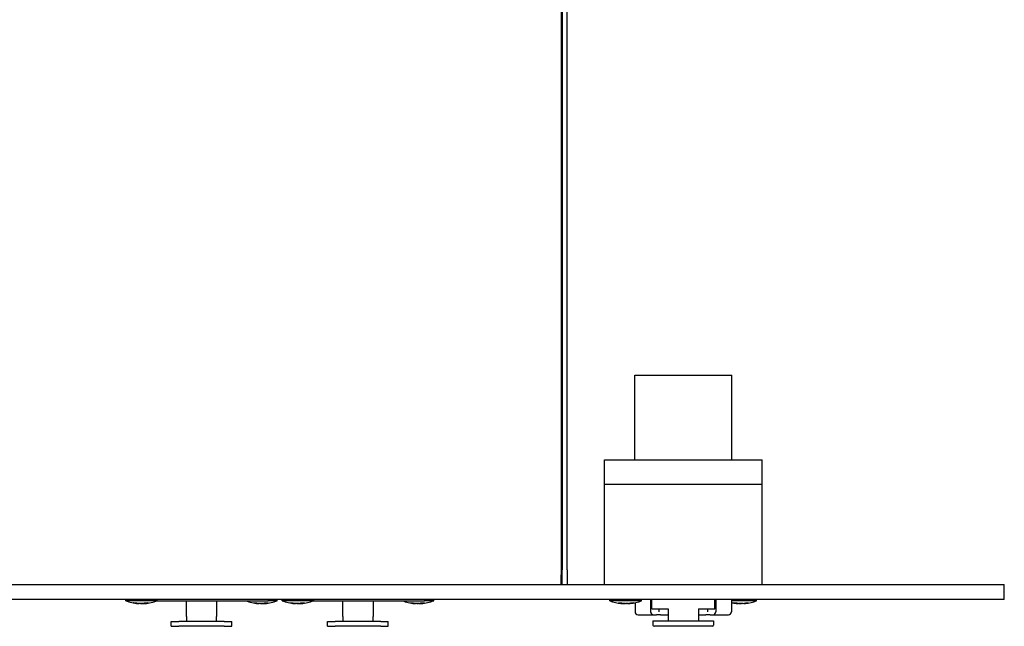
# Model space of a CAD drawing. Extents: x 1077 to 2047, y 1805 to 2279.
# Tile 15 of 22: x 1398 to 1560, y 1808 to 1908. Entities that reach past the tile are written whole.
import ezdxf

# ---------------------------------------------------------------- set-up
doc = ezdxf.new("R2010")
doc.units = 0
doc.layers.add('KF_CP+_TOP', color=7, linetype='CONTINUOUS')

# ---------------------------------------------------------------- blocks, each defined once
blk = doc.blocks.new('KF_CP+_TOP')
at = {"layer": 'KF_CP+_TOP'}
for p, q in [((168.2, 163.4), (168.2, 1.6)), ((168.4, 163.4), (168.4, 2.4)), ((169.2, 2.4), (169.2, 163.4)), ((180.35, 34.5), (196.35, 34.5)), ((180.35, 20.5), (180.35, 34.5)), ((196.35, 20.5), (196.35, 34.5)), ((175.35, 16.5), (175.35, 20.5)), ((175.35, 20.5), (201.35, 20.5)), ((201.35, 16.5), (201.35, 20.5)), ((175.35, 0), (175.35, 16.5)), ((175.35, 16.5), (175.98, 16.5)), ((175.98, 16.5), (178.85, 16.5)), ((178.85, 16.5), (197.85, 16.5)), ((197.85, 16.5), (200.72, 16.5)), ((200.72, 16.5), (201.35, 16.5)), ((201.35, 0), (201.35, 16.5)), ((168.4, 0), (168.4, 2.4)), ((169.2, 2.4), (169.2, 0)), ((-238.3, 0), (238.3, 0)), ((168.2, 0), (168.2, 1.6)), ((238.3, 0), (241.3, 0)), ((241.3, -2.5), (241.3, 0)), ((238.3, -2.5), (-238.3, -2.5)), ((96.4, -2.7), (96.4, -2.5)), ((101.6, -2.7), (96.4, -2.7)), ((97.67, -3.03), (98.07, -3.03)), ((98.45, -3.15), (98.45, -3.12)), ((98.46, -3.15), (98.46, -3.15)), ((98.51, -3.15), (98.51, -3.13)), ((99.4, -3.15), (99.4, -3.14)), ((99.48, -3.03), (100.07, -3.03)), ((99.49, -3.15), (99.48, -3.03)), ((99.54, -3.15), (99.54, -3.15)), ((99.55, -3.15), (99.55, -3.15)), ((101.6, -2.7), (101.6, -2.5)), ((101.6, -2.7), (119.9, -2.7)), ((106.4, -5.3), (106.4, -2.7)), ((111.4, -2.7), (111.4, -5.3)), ((117.47, -3.03), (117.87, -3.03)), ((118.25, -3.15), (118.25, -3.12)), ((118.26, -3.15), (118.26, -3.15)), ((118.31, -3.15), (118.31, -3.13)), ((119.2, -3.15), (119.2, -3.14)), ((119.28, -3.03), (119.87, -3.03)), ((119.29, -3.15), (119.28, -3.03)), ((119.34, -3.15), (119.34, -3.15)), ((119.35, -3.15), (119.35, -3.15)), ((119.9, -2.5), (119.9, -2.7)), ((121.4, -2.7), (119.9, -2.7)), ((121.4, -2.7), (121.4, -2.5)), ((122.2, -2.7), (122.2, -2.5)), ((127.4, -2.7), (122.2, -2.7)), ((123.47, -3.03), (123.87, -3.03)), ((124.25, -3.15), (124.25, -3.12)), ((124.26, -3.15), (124.26, -3.15)), ((124.31, -3.15), (124.31, -3.13)), ((125.2, -3.15), (125.2, -3.14)), ((125.28, -3.03), (125.87, -3.03)), ((125.29, -3.15), (125.28, -3.03)), ((125.34, -3.15), (125.34, -3.15)), ((125.35, -3.15), (125.35, -3.15)), ((127.4, -2.7), (127.4, -2.5)), ((127.4, -2.7), (145.7, -2.7)), ((132.2, -5.3), (132.2, -2.7)), ((137.2, -2.7), (137.2, -5.3)), ((143.27, -3.03), (143.67, -3.03)), ((144.05, -3.15), (144.05, -3.12)), ((144.06, -3.15), (144.06, -3.15)), ((144.11, -3.15), (144.11, -3.13)), ((145, -3.15), (145, -3.14)), ((145.08, -3.03), (145.67, -3.03)), ((145.09, -3.15), (145.08, -3.03)), ((145.14, -3.15), (145.14, -3.15)), ((145.15, -3.15), (145.15, -3.15)), ((145.7, -2.5), (145.7, -2.7)), ((147.2, -2.7), (145.7, -2.7)), ((147.2, -2.7), (147.2, -2.5)), ((176.25, -2.7), (176.25, -2.5)), ((181.45, -2.7), (176.25, -2.7)), ((177.67, -3.03), (178.2, -3.03)), ((178.33, -3.15), (178.33, -3.08)), ((179.37, -3.15), (179.37, -3.11)), ((179.39, -3.15), (179.39, -3.1)), ((179.64, -3.03), (180.11, -3.03)), ((180.4, -3.01), (180.4, -4.5)), ((181.45, -2.7), (181.45, -2.5)), ((182.97, -2.5), (182.97, -4.5)), ((183.15, -4), (183.15, -2.5)), ((193.55, -4), (193.55, -2.5)), ((193.73, -2.5), (193.73, -4.5)), ((196.3, -2.5), (196.3, -4.5)), ((200.45, -2.7), (196.3, -2.7)), ((196.67, -3.03), (197.2, -3.03)), ((197.33, -3.15), (197.33, -3.08)), ((198.37, -3.15), (198.37, -3.11)), ((198.39, -3.15), (198.39, -3.1)), ((198.64, -3.03), (199.11, -3.03)), ((200.45, -2.7), (200.45, -2.5)), ((241.3, -2.5), (238.3, -2.5)), ((183.15, -4), (185.85, -4)), ((184.35, -4), (184.35, -4.5)), ((185.85, -4), (185.85, -6)), ((190.85, -4), (193.55, -4)), ((190.85, -4), (190.85, -6)), ((192.35, -4), (192.35, -4.5)), ((103.9, -6.1), (105.15, -6.1)), ((103.9, -6.9), (103.9, -6.1)), ((112.65, -6.1), (105.15, -6.1)), ((112.65, -6.1), (113.9, -6.1)), ((113.9, -6.9), (113.9, -6.1)), ((129.7, -6.1), (130.95, -6.1)), ((129.7, -6.9), (129.7, -6.1)), ((138.45, -6.1), (130.95, -6.1)), ((138.45, -6.1), (139.7, -6.1)), ((139.7, -6.9), (139.7, -6.1)), ((180.9, -5), (183.46, -5)), ((183.35, -6), (184.6, -6)), ((183.35, -6), (183.35, -6.7)), ((183.47, -5), (183.46, -5)), ((183.47, -5), (183.93, -5)), ((184.6, -5), (183.93, -5)), ((184.6, -5), (185.85, -5)), ((184.6, -6), (192.1, -6)), ((190.85, -5), (192.1, -5)), ((192.77, -5), (192.1, -5)), ((192.1, -6), (193.35, -6)), ((192.77, -5), (193.23, -5)), ((193.24, -5), (193.23, -5)), ((193.24, -5), (195.8, -5)), ((193.35, -6), (193.35, -6.7)), ((103.9, -6.9), (105.15, -6.9)), ((112.65, -6.9), (105.15, -6.9)), ((112.65, -6.9), (113.9, -6.9)), ((129.7, -6.9), (130.95, -6.9)), ((138.45, -6.9), (130.95, -6.9)), ((138.45, -6.9), (139.7, -6.9)), ((184.67, -6.9), (183.55, -6.9)), ((192.02, -6.9), (184.67, -6.9)), ((193.15, -6.9), (192.02, -6.9))]:
    blk.add_line(p, q, dxfattribs=at)
for centre, radius, start, end in [((99, 4.23), 7.4, 249.43, 265.676), ((99, 4.23), 7.4, 274.324, 290.57), ((118.8, 4.23), 7.4, 249.43, 265.676), ((118.8, 4.23), 7.4, 274.324, 290.57), ((124.8, 4.23), 7.4, 249.43, 265.676), ((124.8, 4.23), 7.4, 274.324, 290.57), ((144.6, 4.23), 7.4, 249.43, 265.676), ((144.6, 4.23), 7.4, 274.324, 290.57), ((178.85, 4.23), 7.4, 249.43, 264.0973), ((178.85, 4.23), 7.4, 275.9027, 290.57), ((197.85, 4.23), 7.4, 257.9093, 264.0973), ((197.85, 4.23), 7.4, 275.9027, 290.57), ((180.9, -4.5), 0.5, 180, 270), ((183.47, -4.5), 0.5, 180, 270), ((193.23, -4.5), 0.5, 270, 0), ((195.8, -4.5), 0.5, 270, 0), ((183.55, -6.7), 0.2, 180, 270), ((193.15, -6.7), 0.2, 270, 0)]:
    blk.add_arc(centre, radius, start, end, dxfattribs=at)
for centre, major_axis, ratio, start_param, end_param in [((99.22, 4.18), (-1.71, -7.18), 0.926613, 0.020964, 0.123246), ((98.57, 4.18), (0.87, -7.32), 0.673951, 6.006948, 6.10923), ((98.33, -3.31), (0.019, -0.28), 0.566936, 2.133637, 2.210445), ((98.75, 2.44), (-6.41, 0.9), 0.863147, 1.645463, 1.646945), ((98.02, 2.44), (-5.68, 3.11), 0.8217, 2.071785, 2.07227), ((98.42, -3.31), (0.07, -0.278), 0.517565, 2.042593, 2.062892), ((101.94, 2.44), (-3.37, -5.53), 0.273513, 0.078558, 0.079043), ((98.57, -3.31), (-0.157, -0.279), 0.137824, 2.250238, 2.251091), ((96.03, 2.44), (3.34, -5.55), 0.243921, 5.982831, 6.05158), ((102.09, 2.44), (-3.25, -5.61), 0.070544, 6.169402, 6.238151), ((98.72, -3.31), (-0.161, -0.28), 0.034909, 2.193087, 2.358191), ((96.32, 2.44), (3.6, -5.39), 0.434287, 5.913503, 5.915227), ((99.28, -3.31), (0.161, -0.28), 0.034909, 4.067878, 4.090099), ((99.15, -3.31), (0.148, 0.278), 0.225916, 1.066537, 1.088691), ((101.68, 2.44), (-3.6, -5.39), 0.434287, 0.367958, 0.369682), ((99.55, 4.18), (-0.69, -7.34), 0.365775, 0.128449, 0.230731), ((99.43, -3.31), (0.157, -0.279), 0.137824, 4.032095, 4.032947), ((99.43, 4.18), (-0.87, -7.32), 0.673951, 0.173955, 0.185482), ((99.98, 2.44), (5.68, 3.11), 0.8217, 4.210915, 4.2114), ((99.25, 2.44), (6.41, 0.9), 0.863147, 4.63624, 4.704989), ((98.6, 4.18), (0.95, -7.32), 0.733617, 6.282655, 6.384937), ((97.45, 2.44), (-4.89, 4.25), 0.749263, 2.515684, 2.517072), ((99.71, -3.31), (-0.103, 0.276), 0.445822, 0.803946, 0.804602), ((98.13, 2.44), (-5.82, 2.84), 0.830965, 2.187537, 2.256286), ((99.72, -3.31), (-0.064, 0.278), 0.527942, 0.839632, 0.848444), ((119.02, 4.18), (-1.71, -7.18), 0.926613, 0.020964, 0.123246), ((118.37, 4.18), (0.87, -7.32), 0.673951, 6.006948, 6.10923), ((118.13, -3.31), (0.019, -0.28), 0.566936, 2.133637, 2.210445), ((118.55, 2.44), (-6.41, 0.9), 0.863147, 1.645463, 1.646945), ((117.82, 2.44), (-5.68, 3.11), 0.8217, 2.071785, 2.07227), ((118.22, -3.31), (0.07, -0.278), 0.517565, 2.042593, 2.062892), ((121.74, 2.44), (-3.37, -5.53), 0.273513, 0.078558, 0.079043), ((118.37, -3.31), (-0.157, -0.279), 0.137824, 2.250238, 2.251091), ((115.83, 2.44), (3.34, -5.55), 0.243921, 5.982831, 6.05158), ((121.89, 2.44), (-3.25, -5.61), 0.070544, 6.169402, 6.238151), ((118.52, -3.31), (-0.161, -0.28), 0.034909, 2.193087, 2.358191), ((116.12, 2.44), (3.6, -5.39), 0.434287, 5.913503, 5.915227), ((119.08, -3.31), (0.161, -0.28), 0.034909, 4.067878, 4.090099), ((118.95, -3.31), (0.148, 0.278), 0.225916, 1.066537, 1.088691), ((121.48, 2.44), (-3.6, -5.39), 0.434287, 0.367958, 0.369682), ((119.35, 4.18), (-0.69, -7.34), 0.365775, 0.128449, 0.230731), ((119.23, -3.31), (0.157, -0.279), 0.137824, 4.032095, 4.032947), ((119.23, 4.18), (-0.87, -7.32), 0.673951, 0.173955, 0.185482), ((119.78, 2.44), (5.68, 3.11), 0.8217, 4.210915, 4.2114), ((119.05, 2.44), (6.41, 0.9), 0.863147, 4.63624, 4.704989), ((118.4, 4.18), (0.95, -7.32), 0.733617, 6.282655, 6.384937), ((117.25, 2.44), (-4.89, 4.25), 0.749263, 2.515684, 2.517072), ((119.51, -3.31), (-0.103, 0.276), 0.445822, 0.803946, 0.804602), ((117.93, 2.44), (-5.82, 2.84), 0.830965, 2.187537, 2.256286), ((119.52, -3.31), (-0.064, 0.278), 0.527942, 0.839632, 0.848444), ((125.02, 4.18), (-1.71, -7.18), 0.926613, 0.020964, 0.123246), ((124.37, 4.18), (0.87, -7.32), 0.673951, 6.006948, 6.10923), ((124.13, -3.31), (0.019, -0.28), 0.566936, 2.133637, 2.210445), ((124.55, 2.44), (-6.41, 0.9), 0.863147, 1.645463, 1.646945), ((123.82, 2.44), (-5.68, 3.11), 0.8217, 2.071785, 2.07227), ((124.22, -3.31), (0.07, -0.278), 0.517565, 2.042593, 2.062892), ((127.74, 2.44), (-3.37, -5.53), 0.273513, 0.078558, 0.079043), ((124.37, -3.31), (-0.157, -0.279), 0.137824, 2.250238, 2.251091), ((121.83, 2.44), (3.34, -5.55), 0.243921, 5.982831, 6.05158), ((127.89, 2.44), (-3.25, -5.61), 0.070544, 6.169402, 6.238151), ((124.52, -3.31), (-0.161, -0.28), 0.034909, 2.193087, 2.358191), ((122.12, 2.44), (3.6, -5.39), 0.434287, 5.913503, 5.915227), ((125.08, -3.31), (0.161, -0.28), 0.034909, 4.067878, 4.090099), ((124.95, -3.31), (0.148, 0.278), 0.225916, 1.066537, 1.088691), ((127.48, 2.44), (-3.6, -5.39), 0.434287, 0.367958, 0.369682), ((125.35, 4.18), (-0.69, -7.34), 0.365775, 0.128449, 0.230731), ((125.23, -3.31), (0.157, -0.279), 0.137824, 4.032095, 4.032947), ((125.23, 4.18), (-0.87, -7.32), 0.673951, 0.173955, 0.185482), ((125.78, 2.44), (5.68, 3.11), 0.8217, 4.210915, 4.2114), ((125.05, 2.44), (6.41, 0.9), 0.863147, 4.63624, 4.704989), ((124.4, 4.18), (0.95, -7.32), 0.733617, 6.282655, 6.384937), ((123.25, 2.44), (-4.89, 4.25), 0.749263, 2.515684, 2.517072), ((125.51, -3.31), (-0.103, 0.276), 0.445822, 0.803946, 0.804602), ((123.93, 2.44), (-5.82, 2.84), 0.830965, 2.187537, 2.256286), ((125.52, -3.31), (-0.064, 0.278), 0.527942, 0.839632, 0.848444), ((144.82, 4.18), (-1.71, -7.18), 0.926613, 0.020964, 0.123246), ((144.17, 4.18), (0.87, -7.32), 0.673951, 6.006948, 6.10923), ((143.93, -3.31), (0.019, -0.28), 0.566936, 2.133637, 2.210445), ((144.35, 2.44), (-6.41, 0.9), 0.863147, 1.645463, 1.646945), ((143.62, 2.44), (-5.68, 3.11), 0.8217, 2.071785, 2.07227), ((144.02, -3.31), (0.07, -0.278), 0.517565, 2.042593, 2.062892), ((147.54, 2.44), (-3.37, -5.53), 0.273513, 0.078558, 0.079043), ((144.17, -3.31), (-0.157, -0.279), 0.137824, 2.250238, 2.251091), ((141.63, 2.44), (3.34, -5.55), 0.243921, 5.982831, 6.05158), ((147.69, 2.44), (-3.25, -5.61), 0.070544, 6.169402, 6.238151), ((144.32, -3.31), (-0.161, -0.28), 0.034909, 2.193087, 2.358191), ((141.92, 2.44), (3.6, -5.39), 0.434287, 5.913503, 5.915227), ((144.88, -3.31), (0.161, -0.28), 0.034909, 4.067878, 4.090099), ((144.75, -3.31), (0.148, 0.278), 0.225916, 1.066537, 1.088691), ((147.28, 2.44), (-3.6, -5.39), 0.434287, 0.367958, 0.369682), ((145.15, 4.18), (-0.69, -7.34), 0.365775, 0.128449, 0.230731), ((145.03, -3.31), (0.157, -0.279), 0.137824, 4.032095, 4.032947), ((145.03, 4.18), (-0.87, -7.32), 0.673951, 0.173955, 0.185482), ((145.58, 2.44), (5.68, 3.11), 0.8217, 4.210915, 4.2114), ((144.85, 2.44), (6.41, 0.9), 0.863147, 4.63624, 4.704989), ((144.2, 4.18), (0.95, -7.32), 0.733617, 6.282655, 6.384937), ((143.05, 2.44), (-4.89, 4.25), 0.749263, 2.515684, 2.517072), ((145.31, -3.31), (-0.103, 0.276), 0.445822, 0.803946, 0.804602), ((143.73, 2.44), (-5.82, 2.84), 0.830965, 2.187537, 2.256286), ((145.32, -3.31), (-0.064, 0.278), 0.527942, 0.839632, 0.848444), ((179.19, 4.18), (-1.11, -7.29), 0.81404, 6.209775, 6.312057), ((179, 2.44), (6.46, 0.53), 0.865063, 4.463694, 4.532443), ((179.33, 2.44), (-6.25, -1.69), 0.855397, 1.109863, 1.178611), ((178.34, 4.18), (0.73, -7.34), 0.481665, 6.038741, 6.141023), ((178.14, -3.31), (-0.037, -0.279), 0.557075, 2.246069, 2.248692), ((178.37, 4.18), (0.79, -7.33), 0.574232, 6.089822, 6.127724), ((176.92, 2.44), (4.41, -4.75), 0.677853, 5.604301, 5.635973), ((181.23, 2.44), (-3.89, -5.18), 0.554622, 0.291944, 0.309139), ((178.25, -3.31), (0.14, 0.277), 0.289328, 5.459266, 5.499271), ((178.24, -3.31), (-0.138, -0.277), 0.299382, 2.320941, 2.364964), ((181.91, 2.44), (-3.27, -5.59), 0.135265, 0.164778, 0.233526), ((175.79, 2.44), (3.27, -5.59), 0.135265, 6.087984, 6.118407), ((178.96, -3.31), (0.161, -0.28), 0.067162, 2.134457, 2.263126), ((175.76, 2.44), (3.24, -5.61), 0.040809, 6.104978, 6.173726), ((180.83, 2.44), (4.34, 4.81), 0.665127, 3.76761, 3.801818), ((180.78, 2.44), (-4.41, -4.75), 0.677853, 0.647213, 0.664415), ((179.25, -3.31), (0.12, 0.276), 0.386387, 1.130266, 1.134876), ((179.33, 4.18), (-0.79, -7.33), 0.574232, 0.155462, 0.257743), ((179.45, -3.31), (-0.14, 0.277), 0.289328, 0.777966, 0.823919), ((176.43, 2.44), (3.85, -5.21), 0.538995, 5.990648, 6.010532), ((178.37, 2.44), (6.25, -1.69), 0.855397, 5.104574, 5.134997), ((178.57, 4.18), (1.31, -7.26), 0.872011, 6.220746, 6.323028), ((198.19, 4.18), (-1.11, -7.29), 0.81404, 6.209775, 6.312057), ((198, 2.44), (6.46, 0.53), 0.865063, 4.463694, 4.532443), ((198.33, 2.44), (-6.25, -1.69), 0.855397, 1.109863, 1.178611), ((197.34, 4.18), (0.73, -7.34), 0.481665, 6.038741, 6.141023), ((197.14, -3.31), (-0.037, -0.279), 0.557075, 2.246069, 2.248692), ((197.37, 4.18), (0.79, -7.33), 0.574232, 6.089822, 6.127724), ((200.91, 2.44), (-3.27, -5.59), 0.135265, 0.164778, 0.233526), ((194.79, 2.44), (3.27, -5.59), 0.135265, 6.087984, 6.118407), ((197.96, -3.31), (0.161, -0.28), 0.067162, 2.134457, 2.263126), ((194.76, 2.44), (3.24, -5.61), 0.040809, 6.104978, 6.173726), ((198.33, 4.18), (-0.79, -7.33), 0.574232, 0.155462, 0.257743), ((197.37, 2.44), (6.25, -1.69), 0.855397, 5.104574, 5.134997), ((197.57, 4.18), (1.31, -7.26), 0.872011, 6.220746, 6.323028)]:
    blk.add_ellipse(centre, major_axis=major_axis, ratio=ratio, start_param=start_param, end_param=end_param, dxfattribs=at)
for points in [[(97.67, -3.03), (97.66, -3.03), (97.65, -3.03), (97.65, -3.03)], [(100.09, -3.03), (100.08, -3.03), (100.07, -3.03), (100.07, -3.03)], [(117.47, -3.03), (117.46, -3.03), (117.45, -3.03), (117.45, -3.03)], [(119.89, -3.03), (119.88, -3.03), (119.87, -3.03), (119.87, -3.03)], [(123.47, -3.03), (123.46, -3.03), (123.45, -3.03), (123.45, -3.03)], [(125.89, -3.03), (125.88, -3.03), (125.87, -3.03), (125.87, -3.03)], [(143.27, -3.03), (143.26, -3.03), (143.25, -3.03), (143.25, -3.03)], [(145.69, -3.03), (145.68, -3.03), (145.67, -3.03), (145.67, -3.03)], [(177.67, -3.03), (177.67, -3.03), (177.66, -3.03), (177.65, -3.03)], [(180.13, -3.03), (180.12, -3.03), (180.11, -3.03), (180.11, -3.03)], [(196.67, -3.03), (196.67, -3.03), (196.66, -3.03), (196.65, -3.03)], [(199.13, -3.03), (199.12, -3.03), (199.11, -3.03), (199.11, -3.03)]]:
    blk.add_open_spline(points, degree=3, dxfattribs=at)
for points, knots in [([(98.31, -3.14), (98.33, -3.14), (98.35, -3.14), (98.39, -3.15), (98.41, -3.15), (98.43, -3.15), (98.44, -3.15), (98.45, -3.15)], [0, 0, 0, 0, 0.00665382, 0.00665382, 0.01330765, 0.01330765, 0.01777741, 0.01777741, 0.01777741, 0.01777741]), ([(98.34, -3.14), (98.36, -3.14), (98.38, -3.14), (98.41, -3.15), (98.42, -3.15), (98.44, -3.15), (98.45, -3.15), (98.45, -3.15), (98.45, -3.15), (98.45, -3.15)], [0, 0, 0, 0, 0.00665382, 0.00665382, 0.01330765, 0.01330765, 0.01991257, 0.01991257, 0.02018412, 0.02018412, 0.02018412, 0.02018412]), ([(98.46, -3.15), (98.47, -3.15), (98.47, -3.15), (98.49, -3.15), (98.5, -3.15), (98.51, -3.15), (98.51, -3.15), (98.51, -3.15)], [0.01613635, 0.01613635, 0.01613635, 0.01613635, 0.0199181, 0.0199181, 0.02653084, 0.02653084, 0.02967211, 0.02967211, 0.02967211, 0.02967211]), ([(98.7, -3.15), (98.7, -3.15), (98.69, -3.15), (98.66, -3.15), (98.64, -3.15), (98.6, -3.15), (98.58, -3.15), (98.54, -3.15), (98.53, -3.15), (98.51, -3.14)], [0.0161369, 0.0161369, 0.0161369, 0.0161369, 0.01992566, 0.01992566, 0.02653085, 0.02653085, 0.03315521, 0.03315521, 0.03745634, 0.03745634, 0.03745634, 0.03745634]), ([(98.51, -3.15), (98.52, -3.15), (98.54, -3.15), (98.56, -3.15), (98.58, -3.15), (98.59, -3.15), (98.59, -3.15), (98.6, -3.15)], [0.01613635, 0.01613635, 0.01613635, 0.01613635, 0.0199181, 0.0199181, 0.02653084, 0.02653084, 0.02939558, 0.02939558, 0.02939558, 0.02939558]), ([(98.83, -3.15), (98.82, -3.15), (98.81, -3.15), (98.78, -3.15), (98.75, -3.15), (98.71, -3.15), (98.69, -3.15), (98.64, -3.15), (98.62, -3.14), (98.59, -3.14), (98.58, -3.14), (98.57, -3.14)], [0.0161369, 0.0161369, 0.0161369, 0.0161369, 0.01992566, 0.01992566, 0.02653085, 0.02653085, 0.03315521, 0.03315521, 0.03977958, 0.03977958, 0.04367517, 0.04367517, 0.04367517, 0.04367517]), ([(98.83, -3.14), (98.83, -3.14), (98.83, -3.14), (98.85, -3.15), (98.87, -3.15), (98.91, -3.15), (98.93, -3.15), (98.97, -3.15), (98.99, -3.15), (99, -3.15)], [0.00625597, 0.00625597, 0.00625597, 0.00625597, 0.00665382, 0.00665382, 0.01330765, 0.01330765, 0.01991257, 0.01991257, 0.0241472, 0.0241472, 0.0241472, 0.0241472]), ([(98.93, -3.15), (98.93, -3.15), (98.92, -3.15), (98.89, -3.15), (98.87, -3.15), (98.84, -3.15), (98.84, -3.15), (98.83, -3.15)], [0.017777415, 0.017777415, 0.017777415, 0.017777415, 0.019912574, 0.019912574, 0.026517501, 0.026517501, 0.027577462, 0.027577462, 0.027577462, 0.027577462]), ([(99.21, -3.14), (99.2, -3.14), (99.18, -3.14), (99.15, -3.15), (99.13, -3.15), (99.09, -3.15), (99.07, -3.15), (99.02, -3.15), (99, -3.15), (98.97, -3.15), (98.97, -3.15), (98.97, -3.15)], [0, 0, 0, 0, 0.00665382, 0.00665382, 0.01330765, 0.01330765, 0.01991257, 0.01991257, 0.0265175, 0.0265175, 0.02757746, 0.02757746, 0.02757746, 0.02757746]), ([(99.07, -3.15), (99.07, -3.15), (99.08, -3.15), (99.11, -3.15), (99.13, -3.15), (99.16, -3.15), (99.16, -3.15), (99.17, -3.15)], [0.017777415, 0.017777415, 0.017777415, 0.017777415, 0.019912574, 0.019912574, 0.026517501, 0.026517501, 0.027577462, 0.027577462, 0.027577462, 0.027577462]), ([(99.17, -3.15), (99.18, -3.15), (99.19, -3.15), (99.22, -3.15), (99.25, -3.15), (99.29, -3.15), (99.31, -3.15), (99.36, -3.15), (99.38, -3.14), (99.41, -3.14), (99.42, -3.14), (99.43, -3.14)], [0.0161369, 0.0161369, 0.0161369, 0.0161369, 0.01992566, 0.01992566, 0.02653085, 0.02653085, 0.03315521, 0.03315521, 0.03977958, 0.03977958, 0.04367517, 0.04367517, 0.04367517, 0.04367517]), ([(99.3, -3.15), (99.3, -3.15), (99.31, -3.15), (99.34, -3.15), (99.36, -3.15), (99.39, -3.15), (99.4, -3.15), (99.4, -3.15)], [0.0161369, 0.0161369, 0.0161369, 0.0161369, 0.01992566, 0.01992566, 0.02653085, 0.02653085, 0.02939544, 0.02939544, 0.02939544, 0.02939544]), ([(99.49, -3.15), (99.48, -3.15), (99.46, -3.15), (99.44, -3.15), (99.42, -3.15), (99.41, -3.15), (99.4, -3.15), (99.4, -3.15), (99.4, -3.14), (99.41, -3.14), (99.42, -3.14), (99.42, -3.14)], [0.0161369, 0.0161369, 0.0161369, 0.0161369, 0.01992566, 0.01992566, 0.02653085, 0.02653085, 0.0331629, 0.0331629, 0.03979496, 0.03979496, 0.04257513, 0.04257513, 0.04257513, 0.04257513]), ([(99.54, -3.15), (99.53, -3.15), (99.53, -3.15), (99.51, -3.15), (99.5, -3.15), (99.49, -3.15), (99.49, -3.15), (99.5, -3.15), (99.51, -3.14), (99.53, -3.14), (99.54, -3.14), (99.55, -3.14)], [0.0161369, 0.0161369, 0.0161369, 0.0161369, 0.01992566, 0.01992566, 0.02653085, 0.02653085, 0.0331629, 0.0331629, 0.03979496, 0.03979496, 0.04367576, 0.04367576, 0.04367576, 0.04367576]), ([(99.55, -3.15), (99.55, -3.15), (99.55, -3.15), (99.54, -3.15), (99.54, -3.15), (99.54, -3.15), (99.54, -3.15), (99.55, -3.15)], [0.018260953, 0.018260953, 0.018260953, 0.018260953, 0.019912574, 0.019912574, 0.026517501, 0.026517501, 0.027577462, 0.027577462, 0.027577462, 0.027577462]), ([(99.55, -3.15), (99.55, -3.15), (99.56, -3.15), (99.57, -3.15), (99.57, -3.15), (99.57, -3.15)], [0.020184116, 0.020184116, 0.020184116, 0.020184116, 0.026517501, 0.026517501, 0.027577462, 0.027577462, 0.027577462, 0.027577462]), ([(118.11, -3.14), (118.13, -3.14), (118.15, -3.14), (118.19, -3.15), (118.21, -3.15), (118.23, -3.15), (118.24, -3.15), (118.25, -3.15)], [0, 0, 0, 0, 0.00665382, 0.00665382, 0.01330765, 0.01330765, 0.01777741, 0.01777741, 0.01777741, 0.01777741]), ([(118.14, -3.14), (118.16, -3.14), (118.18, -3.14), (118.21, -3.15), (118.22, -3.15), (118.24, -3.15), (118.25, -3.15), (118.25, -3.15), (118.25, -3.15), (118.25, -3.15)], [0, 0, 0, 0, 0.00665382, 0.00665382, 0.01330765, 0.01330765, 0.01991257, 0.01991257, 0.02018412, 0.02018412, 0.02018412, 0.02018412]), ([(118.26, -3.15), (118.27, -3.15), (118.27, -3.15), (118.29, -3.15), (118.3, -3.15), (118.31, -3.15), (118.31, -3.15), (118.31, -3.15)], [0.01613635, 0.01613635, 0.01613635, 0.01613635, 0.0199181, 0.0199181, 0.02653084, 0.02653084, 0.02967211, 0.02967211, 0.02967211, 0.02967211]), ([(118.5, -3.15), (118.5, -3.15), (118.49, -3.15), (118.46, -3.15), (118.44, -3.15), (118.4, -3.15), (118.38, -3.15), (118.34, -3.15), (118.33, -3.15), (118.31, -3.14)], [0.0161369, 0.0161369, 0.0161369, 0.0161369, 0.01992566, 0.01992566, 0.02653085, 0.02653085, 0.03315521, 0.03315521, 0.03745634, 0.03745634, 0.03745634, 0.03745634]), ([(118.31, -3.15), (118.32, -3.15), (118.34, -3.15), (118.36, -3.15), (118.38, -3.15), (118.39, -3.15), (118.39, -3.15), (118.4, -3.15)], [0.01613635, 0.01613635, 0.01613635, 0.01613635, 0.0199181, 0.0199181, 0.02653084, 0.02653084, 0.02939558, 0.02939558, 0.02939558, 0.02939558]), ([(118.63, -3.15), (118.62, -3.15), (118.61, -3.15), (118.58, -3.15), (118.55, -3.15), (118.51, -3.15), (118.49, -3.15), (118.44, -3.15), (118.42, -3.14), (118.39, -3.14), (118.38, -3.14), (118.37, -3.14)], [0.0161369, 0.0161369, 0.0161369, 0.0161369, 0.01992566, 0.01992566, 0.02653085, 0.02653085, 0.03315521, 0.03315521, 0.03977958, 0.03977958, 0.04367517, 0.04367517, 0.04367517, 0.04367517]), ([(118.63, -3.14), (118.63, -3.14), (118.63, -3.14), (118.65, -3.15), (118.67, -3.15), (118.71, -3.15), (118.73, -3.15), (118.77, -3.15), (118.79, -3.15), (118.8, -3.15)], [0.00625597, 0.00625597, 0.00625597, 0.00625597, 0.00665382, 0.00665382, 0.01330765, 0.01330765, 0.01991257, 0.01991257, 0.0241472, 0.0241472, 0.0241472, 0.0241472]), ([(118.73, -3.15), (118.73, -3.15), (118.72, -3.15), (118.69, -3.15), (118.67, -3.15), (118.64, -3.15), (118.64, -3.15), (118.63, -3.15)], [0.017777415, 0.017777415, 0.017777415, 0.017777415, 0.019912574, 0.019912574, 0.026517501, 0.026517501, 0.027577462, 0.027577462, 0.027577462, 0.027577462]), ([(119.01, -3.14), (119, -3.14), (118.98, -3.14), (118.95, -3.15), (118.93, -3.15), (118.89, -3.15), (118.87, -3.15), (118.82, -3.15), (118.8, -3.15), (118.77, -3.15), (118.77, -3.15), (118.77, -3.15)], [0, 0, 0, 0, 0.00665382, 0.00665382, 0.01330765, 0.01330765, 0.01991257, 0.01991257, 0.0265175, 0.0265175, 0.02757746, 0.02757746, 0.02757746, 0.02757746]), ([(118.87, -3.15), (118.87, -3.15), (118.88, -3.15), (118.91, -3.15), (118.93, -3.15), (118.96, -3.15), (118.96, -3.15), (118.97, -3.15)], [0.017777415, 0.017777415, 0.017777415, 0.017777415, 0.019912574, 0.019912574, 0.026517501, 0.026517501, 0.027577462, 0.027577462, 0.027577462, 0.027577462]), ([(118.97, -3.15), (118.98, -3.15), (118.99, -3.15), (119.02, -3.15), (119.05, -3.15), (119.09, -3.15), (119.11, -3.15), (119.16, -3.15), (119.18, -3.14), (119.21, -3.14), (119.22, -3.14), (119.23, -3.14)], [0.0161369, 0.0161369, 0.0161369, 0.0161369, 0.01992566, 0.01992566, 0.02653085, 0.02653085, 0.03315521, 0.03315521, 0.03977958, 0.03977958, 0.04367517, 0.04367517, 0.04367517, 0.04367517]), ([(119.1, -3.15), (119.1, -3.15), (119.11, -3.15), (119.14, -3.15), (119.16, -3.15), (119.19, -3.15), (119.2, -3.15), (119.2, -3.15)], [0.0161369, 0.0161369, 0.0161369, 0.0161369, 0.01992566, 0.01992566, 0.02653085, 0.02653085, 0.02939544, 0.02939544, 0.02939544, 0.02939544]), ([(119.29, -3.15), (119.28, -3.15), (119.26, -3.15), (119.24, -3.15), (119.22, -3.15), (119.21, -3.15), (119.2, -3.15), (119.2, -3.15), (119.2, -3.14), (119.21, -3.14), (119.22, -3.14), (119.22, -3.14)], [0.0161369, 0.0161369, 0.0161369, 0.0161369, 0.01992566, 0.01992566, 0.02653085, 0.02653085, 0.0331629, 0.0331629, 0.03979496, 0.03979496, 0.04257513, 0.04257513, 0.04257513, 0.04257513]), ([(119.34, -3.15), (119.33, -3.15), (119.33, -3.15), (119.31, -3.15), (119.3, -3.15), (119.29, -3.15), (119.29, -3.15), (119.3, -3.15), (119.31, -3.14), (119.33, -3.14), (119.34, -3.14), (119.35, -3.14)], [0.0161369, 0.0161369, 0.0161369, 0.0161369, 0.01992566, 0.01992566, 0.02653085, 0.02653085, 0.0331629, 0.0331629, 0.03979496, 0.03979496, 0.04367576, 0.04367576, 0.04367576, 0.04367576]), ([(119.35, -3.15), (119.35, -3.15), (119.35, -3.15), (119.34, -3.15), (119.34, -3.15), (119.34, -3.15), (119.34, -3.15), (119.35, -3.15)], [0.018260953, 0.018260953, 0.018260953, 0.018260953, 0.019912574, 0.019912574, 0.026517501, 0.026517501, 0.027577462, 0.027577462, 0.027577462, 0.027577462]), ([(119.35, -3.15), (119.35, -3.15), (119.36, -3.15), (119.37, -3.15), (119.37, -3.15), (119.37, -3.15)], [0.020184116, 0.020184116, 0.020184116, 0.020184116, 0.026517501, 0.026517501, 0.027577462, 0.027577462, 0.027577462, 0.027577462]), ([(124.11, -3.14), (124.13, -3.14), (124.15, -3.14), (124.19, -3.15), (124.21, -3.15), (124.23, -3.15), (124.24, -3.15), (124.25, -3.15)], [0, 0, 0, 0, 0.00665382, 0.00665382, 0.01330765, 0.01330765, 0.01777741, 0.01777741, 0.01777741, 0.01777741]), ([(124.14, -3.14), (124.16, -3.14), (124.18, -3.14), (124.21, -3.15), (124.22, -3.15), (124.24, -3.15), (124.25, -3.15), (124.25, -3.15), (124.25, -3.15), (124.25, -3.15)], [0, 0, 0, 0, 0.00665382, 0.00665382, 0.01330765, 0.01330765, 0.01991257, 0.01991257, 0.02018412, 0.02018412, 0.02018412, 0.02018412]), ([(124.26, -3.15), (124.27, -3.15), (124.27, -3.15), (124.29, -3.15), (124.3, -3.15), (124.31, -3.15), (124.31, -3.15), (124.31, -3.15)], [0.01613635, 0.01613635, 0.01613635, 0.01613635, 0.0199181, 0.0199181, 0.02653084, 0.02653084, 0.02967211, 0.02967211, 0.02967211, 0.02967211]), ([(124.5, -3.15), (124.5, -3.15), (124.49, -3.15), (124.46, -3.15), (124.44, -3.15), (124.4, -3.15), (124.38, -3.15), (124.34, -3.15), (124.33, -3.15), (124.31, -3.14)], [0.0161369, 0.0161369, 0.0161369, 0.0161369, 0.01992566, 0.01992566, 0.02653085, 0.02653085, 0.03315521, 0.03315521, 0.03745634, 0.03745634, 0.03745634, 0.03745634]), ([(124.31, -3.15), (124.32, -3.15), (124.34, -3.15), (124.36, -3.15), (124.38, -3.15), (124.39, -3.15), (124.39, -3.15), (124.4, -3.15)], [0.01613635, 0.01613635, 0.01613635, 0.01613635, 0.0199181, 0.0199181, 0.02653084, 0.02653084, 0.02939558, 0.02939558, 0.02939558, 0.02939558]), ([(124.63, -3.15), (124.62, -3.15), (124.61, -3.15), (124.58, -3.15), (124.55, -3.15), (124.51, -3.15), (124.49, -3.15), (124.44, -3.15), (124.42, -3.14), (124.39, -3.14), (124.38, -3.14), (124.37, -3.14)], [0.0161369, 0.0161369, 0.0161369, 0.0161369, 0.01992566, 0.01992566, 0.02653085, 0.02653085, 0.03315521, 0.03315521, 0.03977958, 0.03977958, 0.04367517, 0.04367517, 0.04367517, 0.04367517]), ([(124.63, -3.14), (124.63, -3.14), (124.63, -3.14), (124.65, -3.15), (124.67, -3.15), (124.71, -3.15), (124.73, -3.15), (124.77, -3.15), (124.79, -3.15), (124.8, -3.15)], [0.00625597, 0.00625597, 0.00625597, 0.00625597, 0.00665382, 0.00665382, 0.01330765, 0.01330765, 0.01991257, 0.01991257, 0.0241472, 0.0241472, 0.0241472, 0.0241472]), ([(124.73, -3.15), (124.73, -3.15), (124.72, -3.15), (124.69, -3.15), (124.67, -3.15), (124.64, -3.15), (124.64, -3.15), (124.63, -3.15)], [0.017777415, 0.017777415, 0.017777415, 0.017777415, 0.019912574, 0.019912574, 0.026517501, 0.026517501, 0.027577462, 0.027577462, 0.027577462, 0.027577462]), ([(125.01, -3.14), (125, -3.14), (124.98, -3.14), (124.95, -3.15), (124.93, -3.15), (124.89, -3.15), (124.87, -3.15), (124.82, -3.15), (124.8, -3.15), (124.77, -3.15), (124.77, -3.15), (124.77, -3.15)], [0, 0, 0, 0, 0.00665382, 0.00665382, 0.01330765, 0.01330765, 0.01991257, 0.01991257, 0.0265175, 0.0265175, 0.02757746, 0.02757746, 0.02757746, 0.02757746]), ([(124.87, -3.15), (124.87, -3.15), (124.88, -3.15), (124.91, -3.15), (124.93, -3.15), (124.96, -3.15), (124.96, -3.15), (124.97, -3.15)], [0.017777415, 0.017777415, 0.017777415, 0.017777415, 0.019912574, 0.019912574, 0.026517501, 0.026517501, 0.027577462, 0.027577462, 0.027577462, 0.027577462]), ([(124.97, -3.15), (124.98, -3.15), (124.99, -3.15), (125.02, -3.15), (125.05, -3.15), (125.09, -3.15), (125.11, -3.15), (125.16, -3.15), (125.18, -3.14), (125.21, -3.14), (125.22, -3.14), (125.23, -3.14)], [0.0161369, 0.0161369, 0.0161369, 0.0161369, 0.01992566, 0.01992566, 0.02653085, 0.02653085, 0.03315521, 0.03315521, 0.03977958, 0.03977958, 0.04367517, 0.04367517, 0.04367517, 0.04367517]), ([(125.1, -3.15), (125.1, -3.15), (125.11, -3.15), (125.14, -3.15), (125.16, -3.15), (125.19, -3.15), (125.2, -3.15), (125.2, -3.15)], [0.0161369, 0.0161369, 0.0161369, 0.0161369, 0.01992566, 0.01992566, 0.02653085, 0.02653085, 0.02939544, 0.02939544, 0.02939544, 0.02939544]), ([(125.29, -3.15), (125.28, -3.15), (125.26, -3.15), (125.24, -3.15), (125.22, -3.15), (125.21, -3.15), (125.2, -3.15), (125.2, -3.15), (125.2, -3.14), (125.21, -3.14), (125.22, -3.14), (125.22, -3.14)], [0.0161369, 0.0161369, 0.0161369, 0.0161369, 0.01992566, 0.01992566, 0.02653085, 0.02653085, 0.0331629, 0.0331629, 0.03979496, 0.03979496, 0.04257513, 0.04257513, 0.04257513, 0.04257513]), ([(125.34, -3.15), (125.33, -3.15), (125.33, -3.15), (125.31, -3.15), (125.3, -3.15), (125.29, -3.15), (125.29, -3.15), (125.3, -3.15), (125.31, -3.14), (125.33, -3.14), (125.34, -3.14), (125.35, -3.14)], [0.0161369, 0.0161369, 0.0161369, 0.0161369, 0.01992566, 0.01992566, 0.02653085, 0.02653085, 0.0331629, 0.0331629, 0.03979496, 0.03979496, 0.04367576, 0.04367576, 0.04367576, 0.04367576]), ([(125.35, -3.15), (125.35, -3.15), (125.35, -3.15), (125.34, -3.15), (125.34, -3.15), (125.34, -3.15), (125.34, -3.15), (125.35, -3.15)], [0.018260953, 0.018260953, 0.018260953, 0.018260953, 0.019912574, 0.019912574, 0.026517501, 0.026517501, 0.027577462, 0.027577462, 0.027577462, 0.027577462]), ([(125.35, -3.15), (125.35, -3.15), (125.36, -3.15), (125.37, -3.15), (125.37, -3.15), (125.37, -3.15)], [0.020184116, 0.020184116, 0.020184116, 0.020184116, 0.026517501, 0.026517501, 0.027577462, 0.027577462, 0.027577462, 0.027577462]), ([(143.91, -3.14), (143.93, -3.14), (143.95, -3.14), (143.99, -3.15), (144.01, -3.15), (144.03, -3.15), (144.04, -3.15), (144.05, -3.15)], [0, 0, 0, 0, 0.00665382, 0.00665382, 0.01330765, 0.01330765, 0.01777741, 0.01777741, 0.01777741, 0.01777741]), ([(143.94, -3.14), (143.96, -3.14), (143.98, -3.14), (144.01, -3.15), (144.02, -3.15), (144.04, -3.15), (144.05, -3.15), (144.05, -3.15), (144.05, -3.15), (144.04, -3.15)], [0, 0, 0, 0, 0.00665382, 0.00665382, 0.01330765, 0.01330765, 0.01991257, 0.01991257, 0.0241472, 0.0241472, 0.0241472, 0.0241472]), ([(144.06, -3.15), (144.07, -3.15), (144.07, -3.15), (144.09, -3.15), (144.1, -3.15), (144.11, -3.15), (144.11, -3.15), (144.11, -3.15)], [0.01613635, 0.01613635, 0.01613635, 0.01613635, 0.0199181, 0.0199181, 0.02653084, 0.02653084, 0.02967211, 0.02967211, 0.02967211, 0.02967211]), ([(144.3, -3.15), (144.3, -3.15), (144.29, -3.15), (144.26, -3.15), (144.24, -3.15), (144.2, -3.15), (144.18, -3.15), (144.14, -3.15), (144.13, -3.15), (144.11, -3.14)], [0.0161369, 0.0161369, 0.0161369, 0.0161369, 0.01992566, 0.01992566, 0.02653085, 0.02653085, 0.03315521, 0.03315521, 0.03745634, 0.03745634, 0.03745634, 0.03745634]), ([(144.11, -3.15), (144.12, -3.15), (144.14, -3.15), (144.16, -3.15), (144.18, -3.15), (144.19, -3.15), (144.19, -3.15), (144.2, -3.15)], [0.01613635, 0.01613635, 0.01613635, 0.01613635, 0.0199181, 0.0199181, 0.02653084, 0.02653084, 0.02939558, 0.02939558, 0.02939558, 0.02939558]), ([(144.43, -3.15), (144.42, -3.15), (144.41, -3.15), (144.38, -3.15), (144.35, -3.15), (144.31, -3.15), (144.29, -3.15), (144.24, -3.15), (144.22, -3.14), (144.19, -3.14), (144.18, -3.14), (144.17, -3.14)], [0.0161369, 0.0161369, 0.0161369, 0.0161369, 0.01992566, 0.01992566, 0.02653085, 0.02653085, 0.03315521, 0.03315521, 0.03977958, 0.03977958, 0.04367517, 0.04367517, 0.04367517, 0.04367517]), ([(144.43, -3.14), (144.43, -3.14), (144.43, -3.14), (144.45, -3.15), (144.47, -3.15), (144.51, -3.15), (144.53, -3.15), (144.57, -3.15), (144.59, -3.15), (144.6, -3.15)], [0.00625597, 0.00625597, 0.00625597, 0.00625597, 0.00665382, 0.00665382, 0.01330765, 0.01330765, 0.01991257, 0.01991257, 0.0241472, 0.0241472, 0.0241472, 0.0241472]), ([(144.53, -3.15), (144.53, -3.15), (144.52, -3.15), (144.49, -3.15), (144.47, -3.15), (144.44, -3.15), (144.44, -3.15), (144.43, -3.15)], [0.017777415, 0.017777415, 0.017777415, 0.017777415, 0.019912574, 0.019912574, 0.026517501, 0.026517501, 0.027577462, 0.027577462, 0.027577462, 0.027577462]), ([(144.81, -3.14), (144.8, -3.14), (144.78, -3.14), (144.75, -3.15), (144.73, -3.15), (144.69, -3.15), (144.67, -3.15), (144.62, -3.15), (144.6, -3.15), (144.57, -3.15), (144.57, -3.15), (144.57, -3.15)], [0, 0, 0, 0, 0.00665382, 0.00665382, 0.01330765, 0.01330765, 0.01991257, 0.01991257, 0.0265175, 0.0265175, 0.02757746, 0.02757746, 0.02757746, 0.02757746]), ([(144.67, -3.15), (144.67, -3.15), (144.68, -3.15), (144.71, -3.15), (144.73, -3.15), (144.76, -3.15), (144.76, -3.15), (144.77, -3.15)], [0.017777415, 0.017777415, 0.017777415, 0.017777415, 0.019912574, 0.019912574, 0.026517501, 0.026517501, 0.027577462, 0.027577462, 0.027577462, 0.027577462]), ([(144.77, -3.15), (144.78, -3.15), (144.79, -3.15), (144.82, -3.15), (144.85, -3.15), (144.89, -3.15), (144.91, -3.15), (144.96, -3.15), (144.98, -3.14), (145.01, -3.14), (145.02, -3.14), (145.03, -3.14)], [0.0161369, 0.0161369, 0.0161369, 0.0161369, 0.01992566, 0.01992566, 0.02653085, 0.02653085, 0.03315521, 0.03315521, 0.03977958, 0.03977958, 0.04367517, 0.04367517, 0.04367517, 0.04367517]), ([(144.9, -3.15), (144.9, -3.15), (144.91, -3.15), (144.94, -3.15), (144.96, -3.15), (144.99, -3.15), (145, -3.15), (145, -3.15)], [0.0161369, 0.0161369, 0.0161369, 0.0161369, 0.01992566, 0.01992566, 0.02653085, 0.02653085, 0.02939544, 0.02939544, 0.02939544, 0.02939544]), ([(145.09, -3.15), (145.08, -3.15), (145.06, -3.15), (145.04, -3.15), (145.02, -3.15), (145.01, -3.15), (145, -3.15), (145, -3.15), (145, -3.14), (145.01, -3.14), (145.02, -3.14), (145.02, -3.14)], [0.0161369, 0.0161369, 0.0161369, 0.0161369, 0.01992566, 0.01992566, 0.02653085, 0.02653085, 0.0331629, 0.0331629, 0.03979496, 0.03979496, 0.04257513, 0.04257513, 0.04257513, 0.04257513]), ([(145.14, -3.15), (145.13, -3.15), (145.13, -3.15), (145.11, -3.15), (145.1, -3.15), (145.09, -3.15), (145.09, -3.15), (145.1, -3.15), (145.11, -3.14), (145.13, -3.14), (145.14, -3.14), (145.15, -3.14)], [0.0161369, 0.0161369, 0.0161369, 0.0161369, 0.01992566, 0.01992566, 0.02653085, 0.02653085, 0.0331629, 0.0331629, 0.03979496, 0.03979496, 0.04367576, 0.04367576, 0.04367576, 0.04367576]), ([(145.15, -3.15), (145.15, -3.15), (145.15, -3.15), (145.14, -3.15), (145.14, -3.15), (145.14, -3.15), (145.14, -3.15), (145.15, -3.15)], [0.018260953, 0.018260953, 0.018260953, 0.018260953, 0.019912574, 0.019912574, 0.026517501, 0.026517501, 0.027577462, 0.027577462, 0.027577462, 0.027577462]), ([(145.15, -3.15), (145.15, -3.15), (145.16, -3.15), (145.17, -3.15), (145.17, -3.15), (145.17, -3.15)], [0.020184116, 0.020184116, 0.020184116, 0.020184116, 0.026517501, 0.026517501, 0.027577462, 0.027577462, 0.027577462, 0.027577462]), ([(178.25, -3.14), (178.27, -3.14), (178.29, -3.14), (178.31, -3.15), (178.32, -3.15), (178.33, -3.15), (178.33, -3.15), (178.32, -3.15), (178.31, -3.15), (178.29, -3.15), (178.29, -3.15), (178.29, -3.15)], [0, 0, 0, 0, 0.00665382, 0.00665382, 0.01330765, 0.01330765, 0.01991257, 0.01991257, 0.0265175, 0.0265175, 0.02757746, 0.02757746, 0.02757746, 0.02757746]), ([(178.28, -3.15), (178.29, -3.15), (178.29, -3.15), (178.3, -3.15), (178.31, -3.15), (178.31, -3.15)], [0.016136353, 0.016136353, 0.016136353, 0.016136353, 0.019918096, 0.019918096, 0.025398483, 0.025398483, 0.025398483, 0.025398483]), ([(178.4, -3.15), (178.39, -3.15), (178.39, -3.15), (178.38, -3.15), (178.36, -3.15), (178.34, -3.15), (178.33, -3.15), (178.33, -3.15)], [0.0161369, 0.0161369, 0.0161369, 0.0161369, 0.01992566, 0.01992566, 0.02653085, 0.02653085, 0.02911912, 0.02911912, 0.02911912, 0.02911912]), ([(178.38, -3.15), (178.39, -3.15), (178.4, -3.15), (178.4, -3.15), (178.4, -3.15), (178.4, -3.15)], [0.020514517, 0.020514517, 0.020514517, 0.020514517, 0.026517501, 0.026517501, 0.027577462, 0.027577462, 0.027577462, 0.027577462]), ([(178.49, -3.14), (178.51, -3.14), (178.52, -3.14), (178.56, -3.15), (178.59, -3.15), (178.63, -3.15), (178.65, -3.15), (178.69, -3.15), (178.7, -3.15), (178.72, -3.15)], [0, 0, 0, 0, 0.00665382, 0.00665382, 0.01330765, 0.01330765, 0.01991257, 0.01991257, 0.02404134, 0.02404134, 0.02404134, 0.02404134]), ([(178.61, -3.15), (178.6, -3.15), (178.59, -3.15), (178.55, -3.15), (178.53, -3.15), (178.5, -3.15), (178.5, -3.15), (178.5, -3.15)], [0.01371981, 0.01371981, 0.01371981, 0.01371981, 0.01991257, 0.01991257, 0.0265175, 0.0265175, 0.02757746, 0.02757746, 0.02757746, 0.02757746]), ([(178.81, -3.15), (178.8, -3.15), (178.79, -3.15), (178.75, -3.15), (178.73, -3.15), (178.68, -3.15), (178.66, -3.15), (178.62, -3.15), (178.6, -3.14), (178.58, -3.14), (178.57, -3.14), (178.56, -3.14)], [0.0161369, 0.0161369, 0.0161369, 0.0161369, 0.01992566, 0.01992566, 0.02653085, 0.02653085, 0.03315521, 0.03315521, 0.03977958, 0.03977958, 0.04367517, 0.04367517, 0.04367517, 0.04367517]), ([(178.56, -3.15), (178.58, -3.15), (178.59, -3.15), (178.61, -3.15), (178.61, -3.15), (178.62, -3.15)], [0.021834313, 0.021834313, 0.021834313, 0.021834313, 0.026530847, 0.026530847, 0.029229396, 0.029229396, 0.029229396, 0.029229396]), ([(178.89, -3.15), (178.9, -3.15), (178.91, -3.15), (178.94, -3.15), (178.96, -3.15), (178.98, -3.15)], [0.016136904, 0.016136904, 0.016136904, 0.016136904, 0.01992566, 0.01992566, 0.025398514, 0.025398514, 0.025398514, 0.025398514]), ([(179.21, -3.14), (179.19, -3.14), (179.18, -3.14), (179.14, -3.15), (179.11, -3.15), (179.07, -3.15), (179.05, -3.15), (179, -3.15), (178.98, -3.15), (178.96, -3.15), (178.96, -3.15), (178.95, -3.15)], [0, 0, 0, 0, 0.00665382, 0.00665382, 0.01330765, 0.01330765, 0.01991257, 0.01991257, 0.0265175, 0.0265175, 0.02757746, 0.02757746, 0.02757746, 0.02757746]), ([(179.19, -3.15), (179.18, -3.15), (179.17, -3.15), (179.13, -3.15), (179.11, -3.15), (179.09, -3.15), (179.09, -3.15), (179.08, -3.15)], [0.01613635, 0.01613635, 0.01613635, 0.01613635, 0.0199181, 0.0199181, 0.02653084, 0.02653084, 0.02922939, 0.02922939, 0.02922939, 0.02922939]), ([(179.14, -3.15), (179.16, -3.15), (179.17, -3.15), (179.2, -3.15), (179.2, -3.15), (179.2, -3.15)], [0.020514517, 0.020514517, 0.020514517, 0.020514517, 0.026517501, 0.026517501, 0.027577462, 0.027577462, 0.027577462, 0.027577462]), ([(179.37, -3.15), (179.36, -3.15), (179.34, -3.15), (179.31, -3.15), (179.3, -3.15), (179.3, -3.15), (179.3, -3.15), (179.3, -3.15)], [0.01394269, 0.01394269, 0.01394269, 0.01394269, 0.01991257, 0.01991257, 0.0265175, 0.0265175, 0.02757746, 0.02757746, 0.02757746, 0.02757746]), ([(179.32, -3.15), (179.33, -3.15), (179.34, -3.15), (179.36, -3.15), (179.37, -3.15), (179.37, -3.15)], [0.021834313, 0.021834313, 0.021834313, 0.021834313, 0.026530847, 0.026530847, 0.029119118, 0.029119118, 0.029119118, 0.029119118]), ([(179.37, -3.15), (179.37, -3.15), (179.37, -3.15), (179.38, -3.15), (179.39, -3.15), (179.39, -3.15)], [0.01622655, 0.01622655, 0.01622655, 0.01622655, 0.019912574, 0.019912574, 0.024041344, 0.024041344, 0.024041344, 0.024041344]), ([(179.42, -3.15), (179.41, -3.15), (179.41, -3.15), (179.39, -3.15), (179.39, -3.15), (179.39, -3.15), (179.4, -3.15), (179.42, -3.15), (179.43, -3.14), (179.46, -3.14), (179.47, -3.14), (179.48, -3.14)], [0.0161369, 0.0161369, 0.0161369, 0.0161369, 0.01992566, 0.01992566, 0.02653085, 0.02653085, 0.0331629, 0.0331629, 0.03979496, 0.03979496, 0.04367576, 0.04367576, 0.04367576, 0.04367576]), ([(197.25, -3.14), (197.27, -3.14), (197.29, -3.14), (197.31, -3.15), (197.32, -3.15), (197.33, -3.15), (197.33, -3.15), (197.32, -3.15), (197.31, -3.15), (197.29, -3.15), (197.29, -3.15), (197.29, -3.15)], [0, 0, 0, 0, 0.00665382, 0.00665382, 0.01330765, 0.01330765, 0.01991257, 0.01991257, 0.0265175, 0.0265175, 0.02757746, 0.02757746, 0.02757746, 0.02757746]), ([(197.28, -3.15), (197.29, -3.15), (197.29, -3.15), (197.3, -3.15), (197.31, -3.15), (197.31, -3.15)], [0.016136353, 0.016136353, 0.016136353, 0.016136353, 0.019918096, 0.019918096, 0.025398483, 0.025398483, 0.025398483, 0.025398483]), ([(197.49, -3.14), (197.51, -3.14), (197.52, -3.14), (197.56, -3.15), (197.59, -3.15), (197.63, -3.15), (197.65, -3.15), (197.69, -3.15), (197.7, -3.15), (197.72, -3.15)], [0, 0, 0, 0, 0.00665382, 0.00665382, 0.01330765, 0.01330765, 0.01991257, 0.01991257, 0.02404134, 0.02404134, 0.02404134, 0.02404134]), ([(197.81, -3.15), (197.8, -3.15), (197.79, -3.15), (197.75, -3.15), (197.73, -3.15), (197.68, -3.15), (197.66, -3.15), (197.62, -3.15), (197.6, -3.14), (197.58, -3.14), (197.57, -3.14), (197.56, -3.14)], [0.0161369, 0.0161369, 0.0161369, 0.0161369, 0.01992566, 0.01992566, 0.02653085, 0.02653085, 0.03315521, 0.03315521, 0.03977958, 0.03977958, 0.04367517, 0.04367517, 0.04367517, 0.04367517]), ([(197.89, -3.15), (197.9, -3.15), (197.91, -3.15), (197.94, -3.15), (197.96, -3.15), (197.98, -3.15)], [0.016136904, 0.016136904, 0.016136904, 0.016136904, 0.01992566, 0.01992566, 0.025398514, 0.025398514, 0.025398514, 0.025398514]), ([(198.21, -3.14), (198.19, -3.14), (198.18, -3.14), (198.14, -3.15), (198.11, -3.15), (198.07, -3.15), (198.05, -3.15), (198, -3.15), (197.98, -3.15), (197.96, -3.15), (197.96, -3.15), (197.95, -3.15)], [0, 0, 0, 0, 0.00665382, 0.00665382, 0.01330765, 0.01330765, 0.01991257, 0.01991257, 0.0265175, 0.0265175, 0.02757746, 0.02757746, 0.02757746, 0.02757746]), ([(198.37, -3.15), (198.37, -3.15), (198.37, -3.15), (198.38, -3.15), (198.39, -3.15), (198.39, -3.15)], [0.01622655, 0.01622655, 0.01622655, 0.01622655, 0.019912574, 0.019912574, 0.024041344, 0.024041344, 0.024041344, 0.024041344]), ([(198.42, -3.15), (198.41, -3.15), (198.41, -3.15), (198.39, -3.15), (198.39, -3.15), (198.39, -3.15), (198.4, -3.15), (198.42, -3.15), (198.43, -3.14), (198.46, -3.14), (198.47, -3.14), (198.48, -3.14)], [0.0161369, 0.0161369, 0.0161369, 0.0161369, 0.01992566, 0.01992566, 0.02653085, 0.02653085, 0.0331629, 0.0331629, 0.03979496, 0.03979496, 0.04367576, 0.04367576, 0.04367576, 0.04367576]), ([(106.4, -5.3), (106.4, -5.4), (106.4, -5.51), (106.4, -5.69), (106.4, -5.79), (106.4, -5.93), (106.4, -6), (106.4, -6.08), (106.4, -6.09), (106.4, -6.1)], [0.239904, 0.239904, 0.239904, 0.239904, 0.2692671, 0.2692671, 0.2990586, 0.2990586, 0.3293327, 0.3293327, 0.3599474, 0.3599474, 0.3599474, 0.3599474]), ([(111.4, -6.1), (111.4, -6.09), (111.4, -6.08), (111.4, -6), (111.4, -5.93), (111.4, -5.79), (111.4, -5.69), (111.4, -5.51), (111.4, -5.4), (111.4, -5.3)], [0.1198606, 0.1198606, 0.1198606, 0.1198606, 0.1504752, 0.1504752, 0.1807494, 0.1807494, 0.2105409, 0.2105409, 0.239904, 0.239904, 0.239904, 0.239904]), ([(132.2, -5.3), (132.2, -5.4), (132.2, -5.51), (132.2, -5.69), (132.2, -5.79), (132.2, -5.93), (132.2, -6), (132.2, -6.08), (132.2, -6.09), (132.2, -6.1)], [0.239904, 0.239904, 0.239904, 0.239904, 0.2692671, 0.2692671, 0.2990586, 0.2990586, 0.3293327, 0.3293327, 0.3599474, 0.3599474, 0.3599474, 0.3599474]), ([(137.2, -6.1), (137.2, -6.09), (137.2, -6.08), (137.2, -6), (137.2, -5.93), (137.2, -5.79), (137.2, -5.69), (137.2, -5.51), (137.2, -5.4), (137.2, -5.3)], [0.1198606, 0.1198606, 0.1198606, 0.1198606, 0.1504752, 0.1504752, 0.1807494, 0.1807494, 0.2105409, 0.2105409, 0.239904, 0.239904, 0.239904, 0.239904])]:
    blk.add_open_spline(points, degree=3, knots=knots, dxfattribs=at)

msp = doc.modelspace()

# ---------------------------------------------------------------- block references
at = {"layer": 'KF_CP+_TOP'}
msp.add_blockref('KF_CP+_TOP', (1318.76, 1815.23), dxfattribs=at)

doc.saveas('drawing.dxf')
